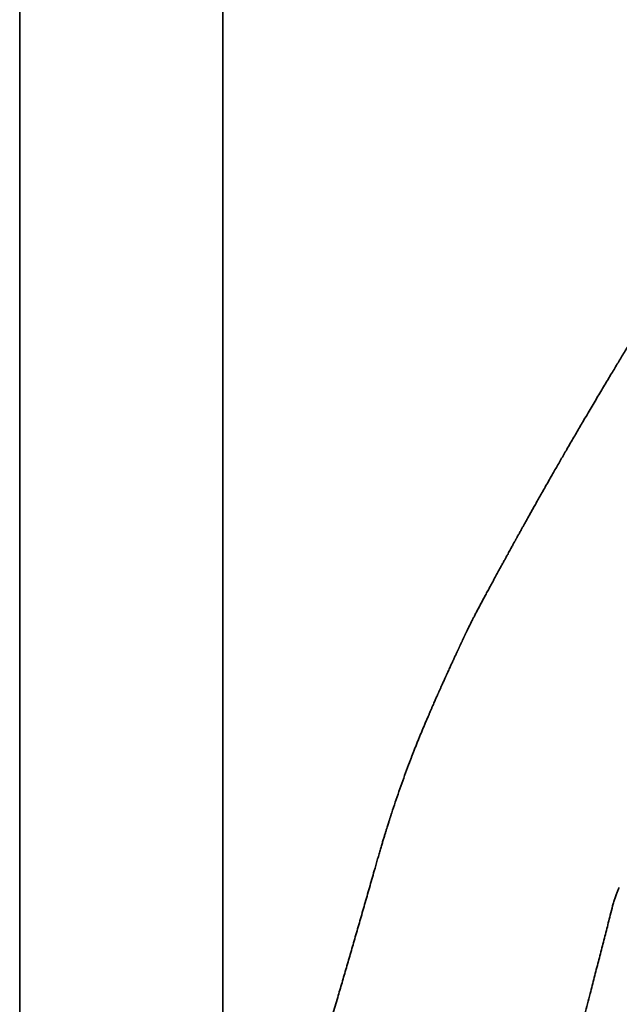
# Model space of a CAD drawing. Header units: millimetres. Extents: x 8 to 890, y 12 to 1884.
# Tile 25 of 27: x 757 to 814, y 1686 to 1778. Entities that reach past the tile are written whole.
import ezdxf

# ---------------------------------------------------------------- set-up
doc = ezdxf.new("R2010")
doc.units = ezdxf.units.MM

msp = doc.modelspace()

# ---------------------------------------------------------------- linework, layer by layer
at = {"color": 7, "linetype": 'Continuous', "lineweight": 35}
for p, q in [((776.445, 1558.754), (776.445, 1855.418)), ((757.445, 1855.232), (757.445, 1558.754)), ((799.712, 1721.489), (799.71, 1721.487)), ((790.899, 1699.172), (790.901, 1699.171))]:
    msp.add_line(p, q, dxfattribs=at)
for points, knots in [([(826.995, 1767.502), (826.979, 1767.478), (826.934, 1767.407), (826.862, 1767.296), (826.784, 1767.174), (826.717, 1767.07), (826.657, 1766.977), (826.591, 1766.875), (826.512, 1766.752), (826.416, 1766.603), (826.311, 1766.439), (826.201, 1766.268), (826.09, 1766.096), (825.988, 1765.936), (825.898, 1765.795), (825.823, 1765.679), (825.76, 1765.58), (825.709, 1765.5), (825.669, 1765.438), (825.635, 1765.386), (825.602, 1765.334), (825.549, 1765.251), (825.472, 1765.131), (825.366, 1764.965), (825.245, 1764.776), (825.11, 1764.564), (824.963, 1764.333), (824.806, 1764.087), (824.642, 1763.83), (824.47, 1763.561), (824.292, 1763.28), (824.122, 1763.013), (823.961, 1762.76), (823.818, 1762.534), (823.685, 1762.324), (823.576, 1762.153), (823.49, 1762.017), (823.424, 1761.913), (823.368, 1761.825), (823.29, 1761.701), (823.181, 1761.528), (823.033, 1761.294), (822.87, 1761.037), (822.692, 1760.755), (822.5, 1760.45), (822.293, 1760.122), (822.072, 1759.771), (821.816, 1759.364), (821.524, 1758.898), (821.194, 1758.372), (820.846, 1757.817), (820.482, 1757.234), (820.101, 1756.624), (819.705, 1755.987), (819.38, 1755.465), (819.133, 1755.068), (818.974, 1754.812), (818.826, 1754.573), (818.697, 1754.365), (818.586, 1754.185), (818.491, 1754.032), (818.408, 1753.898), (818.337, 1753.783), (818.277, 1753.686), (818.228, 1753.606), (818.185, 1753.537), (818.126, 1753.442), (818.045, 1753.31), (817.936, 1753.133), (817.813, 1752.934), (817.677, 1752.713), (817.529, 1752.474), (817.376, 1752.226), (817.058, 1751.708), (816.576, 1750.924), (815.933, 1749.873), (815.417, 1749.028), (815.028, 1748.388), (814.764, 1747.954), (814.498, 1747.514), (814.224, 1747.063), (813.939, 1746.591), (813.647, 1746.107), (813.348, 1745.612), (813.044, 1745.106), (812.729, 1744.581), (812.403, 1744.036), (812.067, 1743.472), (811.719, 1742.889), (811.362, 1742.287), (810.994, 1741.667), (810.617, 1741.027), (810.259, 1740.419), (809.921, 1739.843), (809.605, 1739.302), (809.283, 1738.751), (808.956, 1738.188), (808.646, 1737.653), (808.352, 1737.145), (808.077, 1736.666), (807.799, 1736.184), (807.525, 1735.705), (807.232, 1735.192), (806.925, 1734.654), (806.609, 1734.096), (806.319, 1733.584), (806.054, 1733.115), (805.814, 1732.687), (805.586, 1732.282), (805.371, 1731.898), (805.169, 1731.536), (804.981, 1731.2), (804.808, 1730.889), (804.648, 1730.602), (804.5, 1730.334), (804.377, 1730.113), (804.279, 1729.935), (804.201, 1729.795), (804.129, 1729.664), (804.062, 1729.543), (804.004, 1729.438), (803.954, 1729.349), (803.913, 1729.275), (803.884, 1729.221), (803.864, 1729.185), (803.851, 1729.162), (803.839, 1729.139), (803.823, 1729.111), (803.803, 1729.074), (803.776, 1729.025), (803.737, 1728.955), (803.686, 1728.862), (803.62, 1728.743), (803.543, 1728.603), (803.455, 1728.443), (803.356, 1728.263), (803.247, 1728.064), (803.127, 1727.845), (802.996, 1727.607), (802.855, 1727.35), (802.705, 1727.075), (802.544, 1726.782), (802.434, 1726.581), (802.378, 1726.478)], [0, 0, 0, 0, 0.0016822, 0.0048793, 0.00763, 0.0099964, 0.0119839, 0.0140225, 0.0169013, 0.0202755, 0.0240678, 0.0279243, 0.0318025, 0.0357025, 0.0386388, 0.0413103, 0.043538, 0.0453231, 0.0466665, 0.0477091, 0.0488597, 0.0501443, 0.0532694, 0.0569795, 0.0612722, 0.0660107, 0.071251, 0.0767748, 0.0825522, 0.0885814, 0.0948606, 0.101388, 0.106582, 0.111849, 0.1165844, 0.1206552, 0.1233894, 0.1257165, 0.1276375, 0.1293195, 0.1340184, 0.1392543, 0.1450238, 0.1513233, 0.1581489, 0.1654965, 0.1733616, 0.1817298, 0.1928651, 0.204662, 0.2171123, 0.2302075, 0.2439394, 0.2582682, 0.2732155, 0.2792553, 0.2851857, 0.290587, 0.295449, 0.2993365, 0.3027976, 0.3058338, 0.3084462, 0.3106358, 0.3124034, 0.31384, 0.3153514, 0.3188194, 0.3228008, 0.3272939, 0.3322967, 0.3378001, 0.3434825, 0.3491705, 0.3729353, 0.396816, 0.4208311, 0.4307548, 0.4407066, 0.4506903, 0.4609954, 0.4718278, 0.4831889, 0.4943868, 0.506059, 0.518209, 0.5308414, 0.5439618, 0.5575774, 0.5716967, 0.5863299, 0.6014886, 0.6171863, 0.6299082, 0.6429802, 0.6564108, 0.6702091, 0.6843843, 0.6961479, 0.7081701, 0.7204558, 0.7328051, 0.7448456, 0.7601249, 0.7748385, 0.7889723, 0.8010905, 0.8127252, 0.8238671, 0.8345069, 0.8446364, 0.8542478, 0.8629327, 0.8711343, 0.8788478, 0.8860697, 0.890356, 0.8944461, 0.8983394, 0.9019296, 0.9050915, 0.9076904, 0.9099045, 0.9117336, 0.9125037, 0.9131777, 0.9138095, 0.9146078, 0.9157787, 0.917322, 0.9192378, 0.9223714, 0.9261665, 0.9306222, 0.9357376, 0.9415107, 0.9479392, 0.9550196, 0.9627476, 0.9711175, 0.9801222, 0.9897531, 1, 1, 1, 1]), ([(802.378, 1726.477), (802.293, 1726.322), (802.127, 1726.018), (801.881, 1725.567), (801.642, 1725.129), (801.411, 1724.702), (801.188, 1724.29), (800.974, 1723.892), (800.768, 1723.509), (800.575, 1723.147), (800.45, 1722.912), (800.391, 1722.8)], [0, 0, 0, 0, 0.131025, 0.257291, 0.378879, 0.49588, 0.608346, 0.714387, 0.816016, 0.913192, 1, 1, 1, 1]), ([(800.391, 1722.801), (800.356, 1722.736), (800.29, 1722.61), (800.194, 1722.428), (800.106, 1722.259), (800.025, 1722.102), (799.951, 1721.959), (799.884, 1721.83), (799.825, 1721.714), (799.774, 1721.613), (799.736, 1721.539), (799.716, 1721.5), (799.711, 1721.49)], [0, 0, 0, 0, 0.151102, 0.291499, 0.421228, 0.54032, 0.648794, 0.746648, 0.833867, 0.910426, 0.976299, 1, 1, 1, 1]), ([(799.71, 1721.488), (799.675, 1721.418), (799.605, 1721.281), (799.509, 1721.087), (799.421, 1720.909), (799.343, 1720.75), (799.279, 1720.616), (799.226, 1720.506), (799.183, 1720.416), (799.153, 1720.353), (799.133, 1720.312), (799.12, 1720.284), (799.105, 1720.251), (799.084, 1720.206), (799.057, 1720.15), (799.025, 1720.081), (798.987, 1720), (798.959, 1719.941), (798.945, 1719.91)], [0, 0, 0, 0, 0.11507, 0.227517, 0.331037, 0.425753, 0.511719, 0.576579, 0.634658, 0.685845, 0.703264, 0.720173, 0.743802, 0.776643, 0.818692, 0.869942, 0.930382, 1, 1, 1, 1]), ([(798.945, 1719.91), (798.93, 1719.878), (798.902, 1719.819), (798.863, 1719.734), (798.828, 1719.659), (798.798, 1719.594), (798.773, 1719.54), (798.753, 1719.497), (798.737, 1719.464), (798.726, 1719.44), (798.716, 1719.418), (798.705, 1719.395), (798.693, 1719.369), (798.677, 1719.334), (798.656, 1719.288), (798.629, 1719.231), (798.602, 1719.173), (798.574, 1719.112), (798.546, 1719.052), (798.519, 1718.993), (798.495, 1718.942), (798.475, 1718.898), (798.455, 1718.855), (798.433, 1718.807), (798.407, 1718.751), (798.378, 1718.69), (798.345, 1718.618), (798.307, 1718.535), (798.264, 1718.443), (798.216, 1718.34), (798.166, 1718.231), (798.116, 1718.123), (798.071, 1718.024), (798.03, 1717.937), (797.995, 1717.859), (797.959, 1717.782), (797.92, 1717.698), (797.873, 1717.596), (797.819, 1717.478), (797.752, 1717.332), (797.674, 1717.161), (797.584, 1716.967), (797.507, 1716.798), (797.446, 1716.665), (797.406, 1716.576), (797.37, 1716.498), (797.338, 1716.428), (797.299, 1716.342), (797.249, 1716.231), (797.184, 1716.088), (797.112, 1715.929), (797.032, 1715.754), (796.958, 1715.589), (796.89, 1715.438), (796.832, 1715.309), (796.778, 1715.188), (796.729, 1715.078), (796.686, 1714.982), (796.646, 1714.894), (796.611, 1714.814), (796.577, 1714.737), (796.542, 1714.66), (796.498, 1714.56), (796.446, 1714.442), (796.384, 1714.303), (796.313, 1714.141), (796.232, 1713.957), (796.142, 1713.75), (796.042, 1713.522), (795.933, 1713.271), (795.822, 1713.015), (795.747, 1712.841), (795.712, 1712.759)], [0, 0, 0, 0, 0.020976, 0.039431, 0.055443, 0.069073, 0.080377, 0.089397, 0.095887, 0.100389, 0.10452, 0.109276, 0.114652, 0.120644, 0.131184, 0.142572, 0.154717, 0.166188, 0.178239, 0.189918, 0.199787, 0.207858, 0.214561, 0.224702, 0.234872, 0.245915, 0.258919, 0.273851, 0.29027, 0.307737, 0.328051, 0.34626, 0.362396, 0.376456, 0.388443, 0.399385, 0.413045, 0.428382, 0.44567, 0.464885, 0.489988, 0.517192, 0.546452, 0.560228, 0.5723, 0.582649, 0.591295, 0.599443, 0.61546, 0.633346, 0.652907, 0.673902, 0.696331, 0.71135, 0.726682, 0.740687, 0.753095, 0.763913, 0.773143, 0.782502, 0.792494, 0.803459, 0.815081, 0.828463, 0.843689, 0.860816, 0.879882, 0.900908, 0.923905, 0.948872, 0.975799, 1, 1, 1, 1]), ([(795.712, 1712.759), (795.693, 1712.713), (795.623, 1712.551), (795.502, 1712.267), (795.352, 1711.913), (795.206, 1711.564), (795.063, 1711.221), (794.925, 1710.883), (794.783, 1710.536), (794.64, 1710.181), (794.496, 1709.821), (794.36, 1709.478), (794.233, 1709.155), (794.115, 1708.851), (794.041, 1708.657), (794.004, 1708.563)], [0, 0, 0, 0, 0.036158, 0.12794, 0.216407, 0.30204, 0.385079, 0.465572, 0.543448, 0.630834, 0.714206, 0.792959, 0.866538, 0.935244, 1, 1, 1, 1]), ([(794.004, 1708.562), (793.883, 1708.241), (793.635, 1707.588), (793.277, 1706.602), (792.925, 1705.605), (792.582, 1704.603), (792.361, 1703.932), (792.25, 1703.596)], [0, 0, 0, 0, 0.194617, 0.394939, 0.595684, 0.797339, 1, 1, 1, 1]), ([(792.25, 1703.596), (792.237, 1703.556), (792.211, 1703.476), (792.176, 1703.366), (792.146, 1703.274), (792.125, 1703.209), (792.109, 1703.16), (792.095, 1703.116), (792.075, 1703.054), (792.047, 1702.966), (792.009, 1702.849), (791.965, 1702.709), (791.913, 1702.546), (791.852, 1702.351), (791.78, 1702.121), (791.697, 1701.856), (791.606, 1701.56), (791.506, 1701.233), (791.399, 1700.877), (791.283, 1700.491), (791.161, 1700.077), (791.032, 1699.634), (790.944, 1699.328), (790.899, 1699.172)], [0, 0, 0, 0, 0.027356, 0.054534, 0.075541, 0.090373, 0.09936, 0.108687, 0.120686, 0.141975, 0.168499, 0.200253, 0.237231, 0.279425, 0.332882, 0.392937, 0.459717, 0.533432, 0.614331, 0.700917, 0.794433, 0.894383, 1, 1, 1, 1]), ([(790.9, 1699.172), (790.805, 1698.839), (790.56, 1697.977), (790.165, 1696.595), (789.719, 1695.035), (789.279, 1693.502), (788.848, 1692.004), (788.425, 1690.541), (788.011, 1689.111), (787.602, 1687.705), (787.174, 1686.237), (786.728, 1684.709), (786.263, 1683.124), (785.808, 1681.57), (785.361, 1680.046), (784.922, 1678.551), (784.492, 1677.085), (784.07, 1675.648), (783.657, 1674.24), (783.253, 1672.86), (782.858, 1671.508), (782.471, 1670.184), (782.099, 1668.912), (781.744, 1667.691), (781.403, 1666.521), (781.069, 1665.375), (780.743, 1664.254), (780.424, 1663.154), (780.111, 1662.075), (779.805, 1661.018), (779.506, 1659.987), (779.215, 1658.982), (778.932, 1658.003), (778.657, 1657.05), (778.389, 1656.124), (778.126, 1655.211), (777.866, 1654.312), (777.61, 1653.427), (777.364, 1652.572), (777.125, 1651.746), (776.895, 1650.949), (776.674, 1650.182), (776.525, 1649.665), (776.449, 1649.404), (776.445, 1649.388)], [0, 0, 0, 0, 0.020034, 0.05194, 0.083282, 0.114071, 0.144323, 0.173525, 0.202237, 0.230472, 0.258241, 0.29071, 0.322551, 0.353781, 0.384409, 0.414446, 0.443899, 0.472775, 0.501076, 0.528808, 0.55597, 0.582566, 0.608594, 0.632616, 0.656134, 0.679146, 0.701653, 0.723652, 0.745406, 0.766637, 0.787345, 0.807526, 0.82718, 0.846305, 0.8649, 0.882962, 0.901313, 0.919077, 0.936252, 0.952838, 0.968833, 0.984236, 0.999046, 1, 1, 1, 1]), ([(812.919, 1694.887), (812.954, 1695.02), (813.024, 1695.28), (813.145, 1695.653), (813.272, 1696.001), (813.401, 1696.319), (813.492, 1696.519), (813.534, 1696.612)], [0, 0, 0, 0, 0.226011, 0.439307, 0.6405, 0.832746, 1, 1, 1, 1]), ([(786.149, 1591.146), (786.227, 1591.451), (786.438, 1592.268), (786.778, 1593.589), (787.168, 1595.102), (787.551, 1596.588), (787.927, 1598.047), (788.289, 1599.453), (788.637, 1600.806), (788.972, 1602.106), (789.301, 1603.381), (789.623, 1604.631), (789.938, 1605.854), (790.247, 1607.051), (790.548, 1608.221), (790.843, 1609.364), (791.131, 1610.48), (791.411, 1611.563), (791.681, 1612.613), (791.944, 1613.629), (792.199, 1614.619), (792.45, 1615.588), (792.694, 1616.535), (792.934, 1617.462), (793.166, 1618.36), (793.391, 1619.232), (793.608, 1620.071), (793.817, 1620.879), (794.018, 1621.656), (794.212, 1622.407), (794.401, 1623.136), (794.584, 1623.845), (794.762, 1624.532), (794.933, 1625.192), (795.097, 1625.827), (795.254, 1626.435), (795.405, 1627.017), (795.55, 1627.576), (795.688, 1628.111), (795.82, 1628.622), (795.946, 1629.107), (796.065, 1629.566), (796.177, 1629.997), (796.281, 1630.4), (796.378, 1630.776), (796.469, 1631.127), (796.557, 1631.467), (796.641, 1631.792), (796.722, 1632.102), (796.794, 1632.379), (796.856, 1632.619), (796.908, 1632.822), (796.952, 1632.99), (796.989, 1633.134), (797.02, 1633.252), (797.044, 1633.348), (797.067, 1633.434), (797.091, 1633.528), (797.121, 1633.642), (797.154, 1633.772), (797.19, 1633.909), (797.226, 1634.047), (797.264, 1634.196), (797.306, 1634.356), (797.35, 1634.527), (797.397, 1634.707), (797.448, 1634.905), (797.507, 1635.133), (797.575, 1635.393), (797.651, 1635.687), (797.736, 1636.015), (797.83, 1636.378), (797.932, 1636.774), (798.043, 1637.202), (798.163, 1637.664), (798.291, 1638.159), (798.424, 1638.67), (798.56, 1639.198), (798.7, 1639.738), (798.848, 1640.307), (799.003, 1640.904), (799.165, 1641.53), (799.331, 1642.173), (799.503, 1642.834), (799.678, 1643.512), (799.86, 1644.216), (800.05, 1644.947), (800.246, 1645.705), (800.45, 1646.491), (800.66, 1647.305), (800.871, 1648.117), (801.08, 1648.926), (801.288, 1649.731), (801.502, 1650.559), (801.723, 1651.412), (801.95, 1652.29), (802.183, 1653.193), (802.418, 1654.1), (802.653, 1655.009), (802.888, 1655.92), (803.129, 1656.854), (803.377, 1657.812), (803.63, 1658.794), (803.906, 1659.863), (804.205, 1661.021), (804.528, 1662.272), (804.859, 1663.557), (805.187, 1664.828), (805.51, 1666.082), (805.828, 1667.316), (806.153, 1668.577), (806.485, 1669.863), (806.822, 1671.174), (807.166, 1672.509), (807.516, 1673.866), (807.911, 1675.4), (808.352, 1677.112), (808.838, 1679.002), (809.33, 1680.912), (809.825, 1682.833), (810.32, 1684.758), (810.779, 1686.542), (811.2, 1688.179), (811.582, 1689.666), (811.959, 1691.134), (812.33, 1692.581), (812.65, 1693.83), (812.845, 1694.596), (812.919, 1694.887)], [0, 0, 0, 0, 0.008807, 0.023627, 0.038201, 0.052524, 0.066591, 0.080397, 0.093171, 0.105705, 0.117995, 0.130036, 0.141826, 0.153362, 0.164641, 0.175661, 0.186419, 0.196915, 0.206967, 0.216764, 0.226305, 0.23559, 0.244782, 0.253709, 0.262372, 0.270772, 0.278909, 0.286647, 0.294134, 0.301372, 0.308361, 0.315239, 0.321861, 0.328229, 0.334345, 0.340209, 0.345823, 0.351188, 0.356368, 0.361296, 0.365972, 0.370399, 0.374576, 0.378437, 0.382059, 0.385443, 0.38859, 0.391878, 0.394862, 0.397541, 0.399915, 0.401785, 0.403411, 0.404794, 0.405934, 0.406831, 0.407565, 0.408427, 0.409553, 0.410856, 0.412195, 0.413523, 0.41484, 0.416504, 0.418151, 0.419802, 0.421696, 0.423897, 0.426405, 0.429219, 0.432399, 0.435898, 0.439714, 0.443848, 0.4483, 0.45307, 0.45816, 0.463106, 0.468322, 0.473809, 0.479567, 0.485599, 0.491906, 0.498184, 0.504717, 0.511508, 0.518557, 0.52587, 0.533448, 0.541297, 0.549419, 0.556949, 0.564706, 0.572695, 0.580919, 0.589381, 0.598086, 0.607038, 0.615601, 0.624385, 0.633393, 0.642628, 0.652093, 0.661791, 0.673522, 0.685582, 0.697973, 0.710695, 0.722332, 0.734228, 0.746379, 0.758779, 0.771419, 0.784287, 0.797371, 0.810652, 0.828632, 0.846869, 0.865297, 0.883842, 0.902422, 0.92095, 0.935414, 0.949749, 0.963913, 0.977869, 0.991584, 1, 1, 1, 1]), ([(812.919, 1694.887), (812.919, 1694.887), (812.926, 1694.884), (812.924, 1694.885), (812.913, 1694.887), (812.89, 1694.893), (812.879, 1694.896)], [0, 0, 0, 0, 0.018033, 0.356924, 0.684801, 1, 1, 1, 1])]:
    msp.add_open_spline(points, degree=3, knots=knots, dxfattribs=at)

doc.saveas('drawing.dxf')
